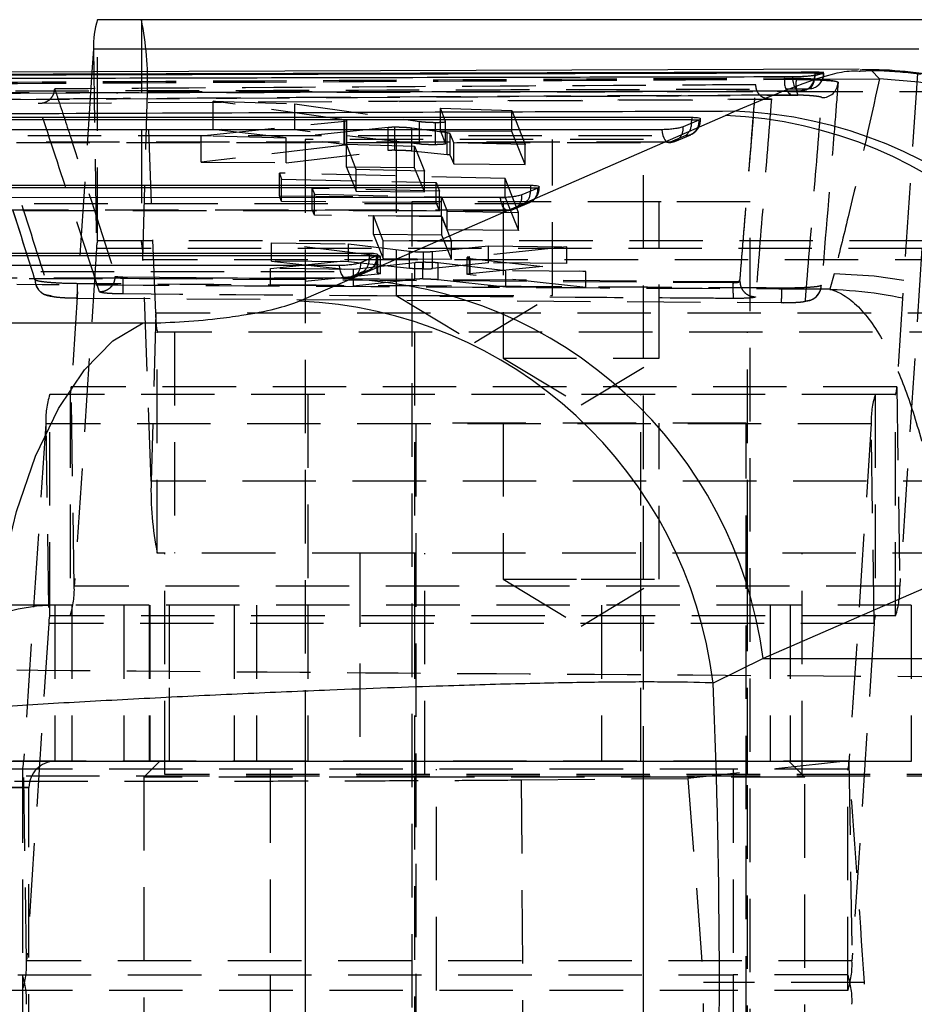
# Model space of a CAD drawing. Extents: x 48 to 414, y 17 to 322.
# Tile 5 of 17: x 181 to 198, y 35 to 54. Entities that reach past the tile are written whole.
import ezdxf

# ---------------------------------------------------------------- set-up
doc = ezdxf.new("R2010")
doc.units = 0
doc.header["$LTSCALE"] = 1.111111
doc.linetypes.add('HIDDEN', pattern=[1.905, 1.27, -0.635])
doc.layers.get('0').update_dxf_attribs({"linetype": 'CONTINUOUS'})

msp = doc.modelspace()

# ---------------------------------------------------------------- linework, layer by layer
at = {"color": 7, "linetype": 'CONTINUOUS'}
for p, q in [((198.363137, 54.380134), (182.496092, 54.380134)), ((182.417328, 53.813892), (182.388458, 53.376129)), ((198.284372, 53.813892), (182.417328, 53.813892)), ((197.136501, 53.430382), (178.747255, 53.362735)), ((196.281821, 53.31461), (196.450022, 53.358046)), ((196.289381, 53.369476), (196.289381, 53.35382)), ((196.450022, 53.358046), (196.453408, 53.361265)), ((197.136756, 53.393077), (197.153048, 53.393966)), ((196.259809, 53.310212), (196.281821, 53.31461)), ((194.568001, 52.540444), (194.746826, 52.620048)), ((177.035375, 52.505016), (193.916027, 52.504802)), ((187.336751, 49.391729), (194.568001, 52.540444)), ((194.05442, 52.4507), (193.749447, 52.322229)), ((193.916027, 52.504802), (193.916027, 52.454475)), ((194.062726, 52.454475), (194.05442, 52.4507)), ((175.041398, 51.198733), (190.817468, 51.199575)), ((190.95586, 51.145496), (190.650887, 51.017041)), ((190.817468, 51.199575), (190.817468, 51.149253)), ((190.964129, 51.149253), (190.95586, 51.145496)), ((173.047421, 49.892333), (187.718909, 49.894534)), ((187.857299, 49.84049), (187.552326, 49.712063)), ((187.718909, 49.894534), (187.718909, 49.84422)), ((187.865515, 49.84422), (187.857299, 49.84049)), ((186.371364, 48.972137), (187.336751, 49.391729)), ((171.667918, 48.55598), (183.372474, 48.553663)), ((202.517886, 45.258867), (195.287721, 42.110035)), ((195.287721, 42.110035), (194.326663, 41.636437)), ((195.287721, 42.110035), (202.76646, 42.110035))]:
    msp.add_line(p, q, dxfattribs=at)
at = {"color": 7, "linetype": 'HIDDEN'}
for p, q in [((182.496092, 50.130134), (182.496092, 54.380134)), ((183.336996, 54.380134), (183.336996, 50.130134)), ((182.417328, 53.813892), (182.475545, 49.982418)), ((182.388458, 53.376129), (181.989583, 47.327849)), ((196.450022, 53.35382), (196.450022, 53.358046)), ((196.450022, 53.35382), (196.457335, 53.35382)), ((197.153048, 53.393966), (197.374062, 53.406015)), ((197.374062, 53.406015), (197.522828, 53.243352)), ((198.253739, 53.349391), (197.856627, 47.327849)), ((195.701082, 53.235861), (195.701082, 53.259971)), ((195.701082, 53.235861), (195.924389, 53.234572)), ((196.281821, 53.310212), (196.259809, 53.310212)), ((196.281821, 53.31461), (196.281821, 53.310212)), ((196.354907, 53.237656), (197.522828, 53.243352)), ((183.367897, 49.769019), (183.455452, 52.995859)), ((199.322496, 52.995859), (183.455452, 52.995859)), ((183.612579, 48.741249), (183.455452, 52.995859)), ((195.150274, 53.121094), (195.150267, 53.130407)), ((181.351873, 52.774984), (188.262638, 52.816559)), ((184.719817, 52.273763), (184.719817, 52.813031)), ((187.233464, 52.459031), (184.719817, 52.813031)), ((184.719817, 52.813031), (186.286277, 52.763969)), ((188.262638, 52.816559), (195.447485, 52.856576)), ((188.29632, 52.81071), (195.46414, 52.850468)), ((195.954825, 52.931188), (195.827274, 52.932466)), ((186.286277, 52.763969), (188.686772, 52.42512)), ((186.286277, 52.261856), (186.286277, 52.763969)), ((189.085894, 52.678032), (190.458535, 52.636707)), ((189.085894, 52.240573), (189.085894, 52.678032)), ((189.184281, 52.423641), (189.085894, 52.678032)), ((190.458535, 52.230138), (190.458535, 52.636707)), ((190.458535, 52.636707), (190.714784, 51.979402)), ((184.489862, 52.149812), (187.249239, 52.432966)), ((187.233464, 51.991919), (187.233464, 52.459031)), ((187.249239, 52.432966), (187.283772, 52.438917)), ((187.249239, 51.967405), (187.249239, 52.432966)), ((187.28998, 51.978264), (187.28998, 52.44362)), ((188.686772, 51.989155), (188.686772, 52.42512)), ((188.992527, 51.978549), (188.992527, 52.407619)), ((189.184281, 51.99785), (189.184281, 52.423641)), ((189.184395, 51.997252), (189.184395, 52.423028)), ((194.062726, 52.454475), (194.083895, 52.454475)), ((194.083895, 52.454475), (194.083895, 52.474041)), ((184.719817, 52.273763), (187.233464, 51.991919)), ((186.286277, 52.261856), (184.719817, 52.273763)), ((188.079764, 52.308122), (186.119704, 52.10411)), ((188.686772, 51.989155), (186.286277, 52.261856)), ((188.079761, 51.864872), (188.079761, 52.308122)), ((188.210216, 51.872235), (188.210216, 52.313121)), ((188.536123, 51.862376), (188.536123, 52.296117)), ((189.216976, 52.204171), (188.536123, 52.296117)), ((190.458535, 52.230138), (189.085894, 52.240573)), ((189.085894, 52.240573), (189.184281, 51.99785)), ((190.714784, 51.598162), (190.458535, 52.230138)), ((176.702485, 52.021628), (193.47442, 52.021565)), ((184.489862, 51.645475), (184.489862, 52.149812)), ((186.119704, 52.10411), (184.489862, 52.149812)), ((186.119704, 51.633088), (186.119704, 52.10411)), ((192.987677, 52.080134), (186.487676, 52.080134)), ((186.487676, 52.080134), (186.487676, 24.580133)), ((188.237676, 52.080134), (188.237676, 49.080134)), ((189.216976, 51.787315), (189.216976, 52.204171)), ((189.274919, 51.774219), (189.274919, 52.189404)), ((189.342039, 52.016026), (189.274919, 52.189404)), ((191.237677, 49.080134), (191.237677, 52.080134)), ((192.987677, 24.580133), (192.987677, 52.080134)), ((193.803811, 52.154876), (193.498838, 52.026406)), ((193.593366, 52.04084), (193.898316, 52.169466)), ((187.249239, 51.967405), (184.489862, 51.645475)), ((186.119704, 51.633088), (188.079761, 51.864872)), ((187.277942, 51.987566), (188.590326, 51.952371)), ((187.277942, 51.543826), (187.277942, 51.987566)), ((187.464172, 51.501168), (187.277942, 51.987566)), ((188.536123, 51.862376), (189.216976, 51.787315)), ((188.590326, 51.533852), (188.590326, 51.952371)), ((188.590326, 51.952371), (188.77664, 51.469672)), ((189.342039, 51.608596), (189.342039, 52.016026)), ((190.714784, 51.979402), (189.342039, 52.016026)), ((190.714784, 51.598162), (190.714784, 51.979402)), ((184.489862, 51.645475), (186.119704, 51.633088)), ((189.274919, 51.774219), (189.342039, 51.608596)), ((188.590326, 51.533852), (187.277942, 51.543826)), ((187.277942, 51.543826), (187.464172, 51.084263)), ((187.464172, 51.084263), (187.464172, 51.501168)), ((188.77664, 51.469672), (187.464172, 51.501168)), ((188.77664, 51.074288), (188.590326, 51.533852)), ((188.77664, 51.074288), (188.77664, 51.469672)), ((189.342039, 51.608596), (190.714784, 51.598162)), ((190.331158, 51.329689), (185.990269, 51.431011)), ((185.990269, 50.99548), (185.990269, 51.431011)), ((185.990269, 51.431011), (186.033325, 51.31724)), ((186.033325, 50.888967), (186.033325, 51.31724)), ((186.033325, 51.31724), (189.001473, 51.24949)), ((190.586626, 50.673744), (190.331158, 51.329689)), ((190.331158, 50.962516), (190.331158, 51.329689)), ((189.065082, 51.084586), (186.622218, 51.137531)), ((186.622218, 50.727624), (186.622218, 51.137531)), ((186.622218, 51.137531), (186.664733, 51.025544)), ((187.464172, 51.084263), (188.77664, 51.074288)), ((189.001473, 50.866428), (189.001473, 51.24949)), ((189.001473, 51.24949), (189.065082, 51.084586)), ((189.065082, 50.709073), (189.065082, 51.084586)), ((190.964129, 51.149253), (190.985336, 51.149253)), ((190.985336, 51.149253), (190.985336, 51.168833)), ((185.990269, 50.99548), (190.331158, 50.962516)), ((186.033325, 50.888967), (185.990269, 50.99548)), ((189.001473, 50.866428), (186.033325, 50.888967)), ((186.664733, 50.622449), (186.664733, 51.025544)), ((186.664733, 51.025544), (189.107597, 50.974411)), ((189.107597, 50.603898), (189.107597, 50.974411)), ((189.107597, 50.974411), (189.213885, 50.699136)), ((190.331158, 50.962516), (190.586626, 50.330539)), ((174.708529, 50.71534), (190.375883, 50.716371)), ((186.622218, 50.727624), (189.065082, 50.709073)), ((186.664733, 50.622449), (186.622218, 50.727624)), ((193.331923, 50.880133), (188.538938, 50.880133)), ((188.538938, 50.880133), (188.538938, 50.021216)), ((189.065082, 50.709073), (189.001473, 50.866428)), ((189.213885, 50.340964), (189.213885, 50.699136)), ((189.213885, 50.699136), (190.586626, 50.673744)), ((190.288939, 50.880133), (190.288939, 47.880134)), ((190.705265, 50.849654), (190.400294, 50.721197)), ((190.494054, 50.740238), (190.79903, 50.868682)), ((193.288938, 47.880134), (193.288938, 50.880133)), ((195.038939, 50.880133), (193.331923, 50.880133)), ((195.038939, 23.380133), (195.038939, 50.880133)), ((189.107597, 50.603898), (186.664733, 50.622449)), ((187.800262, 50.620544), (189.112648, 50.596753)), ((187.800262, 50.251733), (187.800262, 50.620544)), ((187.986466, 50.134755), (187.800262, 50.620544)), ((189.213885, 50.340964), (189.107597, 50.603898)), ((189.112648, 50.241757), (189.112648, 50.596753)), ((189.112648, 50.596753), (189.298946, 50.115886)), ((190.586626, 50.330539), (190.586626, 50.673744)), ((190.586626, 50.330539), (189.213885, 50.340964)), ((198.363137, 50.130134), (182.496092, 50.130134)), ((189.112648, 50.241757), (187.800262, 50.251733)), ((187.800262, 50.251733), (187.986466, 49.792164)), ((187.986466, 49.792164), (187.986466, 50.134755)), ((189.298946, 50.115886), (187.986466, 50.134755)), ((189.298946, 49.782189), (189.112648, 50.241757)), ((182.475545, 49.982418), (182.0478, 43.496376)), ((198.342589, 49.982418), (182.475545, 49.982418)), ((185.84181, 49.73966), (185.84181, 50.092626)), ((187.872795, 49.845601), (185.84181, 50.092626)), ((185.84181, 50.092626), (187.317502, 50.071585)), ((187.317502, 50.071585), (188.488926, 49.931903)), ((187.317502, 49.728444), (187.317502, 50.071585)), ((188.93225, 49.926358), (190.007318, 50.03452)), ((189.298946, 49.782189), (189.298946, 50.115886)), ((191.513945, 50.014458), (189.643264, 49.822012)), ((190.007318, 50.03452), (191.513945, 50.014458)), ((190.007318, 49.707999), (190.007318, 50.03452)), ((191.513945, 49.696547), (191.513945, 50.014458)), ((198.342589, 49.982418), (197.914844, 43.496376)), ((199.234941, 49.769019), (183.367897, 49.769019)), ((183.525025, 45.514409), (183.367897, 49.769019)), ((185.81713, 49.599834), (187.882079, 49.818427)), ((187.865515, 49.84422), (187.886777, 49.84422)), ((187.872795, 49.517622), (187.872795, 49.845601)), ((187.88208, 49.491945), (187.882079, 49.818427)), ((187.88208, 49.818427), (187.921483, 49.824779)), ((187.886777, 49.84422), (187.886777, 49.863821)), ((187.931465, 49.503741), (187.931465, 49.830757)), ((187.986466, 49.792164), (189.298946, 49.782189)), ((188.488926, 49.602117), (188.488926, 49.931903)), ((188.761152, 49.591851), (188.761152, 49.919839)), ((188.93225, 49.598842), (188.93225, 49.926358)), ((189.595333, 49.809992), (189.595333, 49.490104)), ((189.643264, 49.501767), (189.643264, 49.822012)), ((189.655251, 49.476068), (189.655251, 49.795227)), ((189.655251, 49.795227), (191.880223, 49.542128)), ((185.81713, 49.281688), (185.81713, 49.599834)), ((187.413109, 49.584013), (185.81713, 49.599834)), ((185.84181, 49.73966), (187.872795, 49.517622)), ((187.317502, 49.728444), (185.84181, 49.73966)), ((188.488926, 49.602117), (187.317502, 49.728444)), ((187.395463, 49.435293), (187.700443, 49.563696)), ((188.596837, 49.711588), (187.413109, 49.584013)), ((187.413109, 49.269559), (187.413109, 49.584013)), ((188.596837, 49.392823), (188.596837, 49.711588)), ((188.747411, 49.399771), (188.747411, 49.71845)), ((190.007318, 49.707999), (188.93225, 49.598842)), ((189.044157, 49.389484), (189.044157, 49.706826)), ((190.344903, 49.55614), (189.044157, 49.706826)), ((189.643264, 49.501767), (191.513945, 49.696547)), ((191.513945, 49.696547), (190.007318, 49.707999)), ((172.714583, 49.408922), (187.277355, 49.411371)), ((181.294772, 49.380939), (181.292565, 49.38453)), ((182.838263, 49.452338), (182.840367, 49.450561)), ((182.979525, 49.439086), (194.708785, 49.350774)), ((182.979525, 49.439086), (182.979525, 49.413723)), ((182.979525, 49.413701), (194.708785, 49.32804)), ((187.88208, 49.491945), (185.81713, 49.281688)), ((187.606725, 49.544619), (187.301755, 49.416188)), ((187.413109, 49.269559), (188.596837, 49.392823)), ((188.538938, 49.512804), (188.538938, 23.380133)), ((189.044157, 49.389484), (190.344903, 49.247277)), ((189.655251, 49.476068), (189.610447, 49.482905)), ((191.880223, 49.235609), (189.655251, 49.476068)), ((190.344903, 49.247277), (190.344903, 49.55614)), ((191.880223, 49.542128), (190.344903, 49.55614)), ((191.880223, 49.235609), (191.880223, 49.542128)), ((196.651392, 49.498408), (196.572837, 49.200066)), ((185.81713, 49.281688), (187.413109, 49.269559)), ((190.344903, 49.247277), (191.880223, 49.235609)), ((194.708785, 49.350773), (194.708785, 49.328034)), ((194.841284, 49.357788), (194.841279, 49.357835)), ((194.841282, 49.359967), (194.841282, 49.357835)), ((182.092409, 49.033195), (195.636216, 48.94458)), ((188.237676, 49.080134), (189.087537, 49.080134)), ((188.237676, 49.080134), (189.737676, 48.178842)), ((189.087537, 49.080134), (191.237677, 49.080134)), ((189.737676, 48.178842), (191.237677, 49.080134)), ((183.612579, 48.741249), (183.525025, 45.514409)), ((199.479623, 48.741249), (183.612579, 48.741249)), ((199.510524, 48.380134), (183.643481, 48.380134)), ((183.643481, 44.130134), (183.643481, 48.380134)), ((183.974124, 48.380134), (183.974124, 44.130134)), ((188.588939, 48.380134), (188.588939, 44.130134)), ((194.988938, 44.130134), (194.988938, 48.380134)), ((190.288939, 47.880134), (193.288938, 47.880134)), ((190.288939, 47.880134), (191.788939, 46.978843)), ((191.788939, 46.978843), (193.288938, 47.880134)), ((197.856627, 47.327849), (181.989583, 47.327849)), ((182.0478, 43.496376), (181.989583, 47.327849)), ((197.856627, 47.327849), (197.914844, 43.496376)), ((197.445134, 47.180134), (181.578089, 47.180134)), ((181.578089, 42.930134), (181.578089, 47.180134)), ((181.969035, 47.180134), (181.969035, 42.930134)), ((186.537676, 47.180134), (186.537676, 42.930134)), ((192.937677, 42.930134), (192.937677, 47.180134)), ((197.445134, 47.180134), (197.445134, 42.930134)), ((197.83608, 47.180134), (197.445134, 47.180134)), ((197.83608, 42.930134), (197.83608, 47.180134)), ((181.499324, 46.613891), (181.07158, 40.127849)), ((197.366369, 46.613891), (181.499324, 46.613891)), ((181.499324, 46.613891), (181.557542, 42.782418)), ((194.963939, 46.630134), (188.613939, 46.630134)), ((188.613939, 46.630134), (188.613939, 28.630134)), ((190.288939, 46.630134), (190.288939, 43.630133)), ((193.288938, 43.630133), (193.288938, 46.630134)), ((194.963939, 28.630134), (194.963939, 46.630134)), ((197.366369, 46.613891), (196.938624, 40.127849)), ((197.424586, 42.782418), (197.366369, 46.613891)), ((199.392069, 45.514409), (183.525025, 45.514409)), ((188.030645, 44.130134), (183.643481, 44.130134)), ((183.788939, 39.880134), (183.788939, 44.130134)), ((187.538938, 44.130134), (187.538938, 39.880134)), ((205.539301, 44.130134), (188.030645, 44.130134)), ((188.588939, 44.130134), (188.588939, 43.130133)), ((188.788938, 39.880134), (188.788938, 44.130134)), ((194.988938, 43.130133), (194.988938, 44.130134)), ((196.038938, 39.880134), (196.038938, 44.130134)), ((190.288939, 43.630133), (191.788939, 43.630133)), ((190.288939, 43.630133), (191.788939, 42.728843)), ((191.788939, 43.630133), (193.288938, 43.630133)), ((191.788939, 42.728843), (193.288938, 43.630133)), ((197.914844, 43.496376), (182.0478, 43.496376)), ((182.003588, 43.130133), (180.67654, 43.130133)), ((181.676132, 43.130133), (181.676132, 40.130134)), ((182.003588, 43.130133), (182.003588, 40.130134)), ((183.487676, 43.130133), (182.003588, 43.130133)), ((183.003181, 43.130133), (183.003181, 40.130134)), ((195.806095, 43.130133), (183.487676, 43.130133)), ((183.487676, 43.130133), (183.487676, 40.130134)), ((183.499885, 43.130133), (183.499885, 40.130134)), ((183.874733, 43.130133), (183.874733, 40.130134)), ((183.878639, 40.130134), (183.878639, 43.130133)), ((185.124223, 43.130133), (185.124223, 40.130134)), ((185.551148, 43.130133), (185.551148, 40.130134)), ((186.537676, 43.130133), (186.537676, 40.130134)), ((188.588939, 43.130133), (188.588939, 40.130134)), ((192.179404, 43.130133), (192.179404, 40.130134)), ((192.937677, 40.130134), (192.937677, 43.130133)), ((194.988938, 40.130134), (194.988938, 43.130133)), ((195.423056, 43.130133), (195.423056, 40.130134)), ((195.806095, 43.130133), (195.806095, 40.130134)), ((198.136214, 43.130133), (195.806095, 43.130133)), ((198.136214, 43.130133), (198.136214, 40.130134)), ((181.557542, 42.782418), (181.129797, 36.296376)), ((197.424586, 42.782418), (181.557542, 42.782418)), ((197.445134, 42.930134), (181.578089, 42.930134)), ((197.424586, 42.782418), (196.996842, 36.296376)), ((197.83608, 42.930134), (197.445134, 42.930134)), ((182.003588, 40.130134), (180.67654, 40.130134)), ((180.864854, 40.141697), (196.935761, 40.141697)), ((196.938624, 40.127849), (181.07158, 40.127849)), ((181.129797, 36.296376), (181.07158, 40.127849)), ((183.487676, 40.130134), (182.003588, 40.130134)), ((183.687676, 40.130134), (183.387676, 39.830133)), ((195.806095, 40.130134), (183.487676, 40.130134)), ((186.487676, 40.130134), (186.487676, 31.630133)), ((188.588939, 40.130134), (188.588939, 39.880134)), ((192.987677, 31.630133), (192.987677, 40.130134)), ((196.935761, 40.141697), (193.843954, 39.805044)), ((194.988938, 39.880134), (194.988938, 40.130134)), ((196.087676, 39.830133), (195.787677, 40.130134)), ((198.136214, 40.130134), (195.806095, 40.130134)), ((196.938624, 40.127849), (196.996842, 36.296376)), ((194.713012, 39.980134), (178.845969, 39.980134)), ((181.051032, 39.980134), (181.051032, 35.730134)), ((185.812596, 39.980134), (185.812596, 35.730134)), ((189.012596, 35.730134), (189.012596, 39.980134)), ((194.713012, 39.980134), (194.713012, 35.730134)), ((196.918077, 39.980134), (194.713012, 39.980134)), ((196.918077, 35.730134), (196.918077, 39.980134)), ((205.814608, 39.848884), (162.903667, 39.848884)), ((188.355997, 39.830133), (183.387676, 39.830133)), ((183.387676, 39.830133), (183.387676, 31.930134)), ((205.813244, 39.880134), (183.788939, 39.880134)), ((196.087676, 39.830133), (188.355997, 39.830133)), ((188.588939, 39.848884), (188.588939, 31.911383)), ((190.641021, 39.775364), (193.843954, 39.805044)), ((190.641021, 39.775364), (190.684919, 31.984496)), ((193.843954, 39.805044), (194.144013, 35.880134)), ((194.988938, 31.911383), (194.988938, 39.848884)), ((196.087676, 31.930134), (196.087676, 39.830133)), ((178.182969, 39.630134), (181.177108, 39.630134)), ((181.177108, 39.630134), (180.177516, 39.630134)), ((181.177108, 32.130134), (181.177108, 39.630134)), ((196.996842, 36.296376), (181.129797, 36.296376)), ((178.845969, 36.030134), (194.713012, 36.030134)), ((181.051032, 36.030134), (181.051032, 31.780134)), ((185.812596, 36.030134), (185.812596, 31.780134)), ((189.012596, 31.780134), (189.012596, 36.030134)), ((194.713012, 36.030134), (194.713012, 31.780134)), ((196.918077, 36.030134), (194.713012, 36.030134)), ((196.918077, 31.780134), (196.918077, 36.030134)), ((197.238723, 35.880134), (194.144013, 35.880134)), ((194.144013, 31.952443), (194.144013, 35.880134)), ((194.713012, 35.730134), (178.845969, 35.730134)), ((196.918077, 35.730134), (194.713012, 35.730134))]:
    msp.add_line(p, q, dxfattribs=at)
at = {"color": 8, "linetype": 'CONTINUOUS'}
for p, q in [((196.288358, 53.315362), (196.289381, 53.35382)), ((196.289381, 53.35382), (196.450022, 53.35382)), ((193.916027, 52.454475), (194.062726, 52.454475)), ((190.817468, 51.149253), (190.964129, 51.149253)), ((187.718909, 49.84422), (187.865515, 49.84422))]:
    msp.add_line(p, q, dxfattribs=at)
at = {"color": 7, "linetype": 'HIDDEN', "flags": 128}
for points in [[(195.850357, 53.287316), (195.855046, 53.228734), (195.864748, 53.173259), (195.879094, 53.123009), (195.897536, 53.079899), (195.919371, 53.045575), (195.943765, 53.021345), (195.969789, 53.008134), (195.99645, 53.006446)], [(196.160983, 53.04979), (196.1865, 53.058412), (196.210812, 53.077601), (196.23305, 53.106668), (196.25242, 53.144574), (196.268228, 53.189963), (196.279909, 53.241214), (196.287045, 53.296492), (196.288358, 53.315362)], [(196.067815, 53.016776), (196.053246, 53.013148), (195.99645, 53.006446)], [(196.160983, 53.04979), (196.218226, 53.056428), (196.22544, 53.058103)], [(193.340399, 52.266769), (193.348055, 52.210204), (193.360468, 52.157998), (193.377171, 52.112118), (193.397535, 52.074289), (193.420794, 52.045938), (193.446072, 52.028129), (193.472417, 52.021537), (193.498838, 52.026406)], [(193.498838, 52.026406), (192.95459, 52.026408), (190.777593, 52.026419), (182.069609, 52.026466), (176.726921, 52.026499)], [(176.923175, 52.155066), (177.467425, 52.155061), (179.64442, 52.155033), (188.352405, 52.154934), (193.803811, 52.154876)], [(190.400294, 50.721197), (190.373873, 50.716329), (190.347527, 50.722923), (190.322248, 50.740732), (190.298988, 50.769085), (190.278622, 50.806915), (190.261916, 50.852796), (190.249501, 50.905003), (190.241843, 50.961569)], [(190.400294, 50.721197), (189.856045, 50.721162), (187.67905, 50.721021), (178.971069, 50.720467), (174.732964, 50.720203)], [(174.929217, 50.848778), (175.473466, 50.848808), (177.650461, 50.848927), (186.358442, 50.849409), (190.705265, 50.849654)], [(187.301755, 49.416188), (187.275334, 49.411322), (187.248988, 49.417919), (187.223708, 49.435729), (187.200446, 49.464084), (187.180077, 49.501916), (187.163368, 49.547799), (187.15095, 49.600007), (187.143288, 49.656574)], [(187.301755, 49.416188), (186.757506, 49.416097), (184.580513, 49.415735), (175.872539, 49.414294), (172.739016, 49.413779)], [(172.935268, 49.542371), (173.479516, 49.542454), (175.656511, 49.542785), (184.364485, 49.544119), (187.606725, 49.544619)], [(181.308121, 49.286666), (181.308122, 49.286665), (181.308126, 49.286653), (181.308126, 49.286652), (181.308127, 49.286649), (181.368659, 49.180985), (181.421751, 49.132533), (181.475935, 49.100655), (181.524626, 49.081789), (181.58198, 49.067366), (181.745445, 49.046334), (181.929577, 49.035633), (182.093072, 49.032536)], [(195.637452, 48.943847), (195.687691, 48.943601), (195.881197, 48.947234), (196.041554, 48.957265), (196.185543, 48.983556), (196.243197, 49.008163), (196.308174, 49.054541), (196.368283, 49.130747), (196.397974, 49.205011), (196.404329, 49.2368), (196.405298, 49.244064), (196.405509, 49.245847), (196.40561, 49.246736), (196.40566, 49.24718), (196.405685, 49.247403), (196.405697, 49.247514), (196.405698, 49.247528), (196.405699, 49.247535), (196.4057, 49.247541), (196.405703, 49.247573)]]:
    msp.add_lwpolyline(points, dxfattribs=at)
at = {"color": 7, "linetype": 'CONTINUOUS', "flags": 128}
for points in [[(193.916027, 52.454475), (185.444515, 52.454561), (177.035375, 52.454658)], [(193.340399, 52.266769), (192.796149, 52.266771), (190.619152, 52.266773), (181.91116, 52.266793), (176.568469, 52.26681)], [(190.817468, 51.149253), (182.898233, 51.148803), (175.041398, 51.148368)], [(190.241843, 50.961569), (189.697594, 50.961531), (187.520596, 50.961381), (178.812605, 50.960788), (174.574496, 50.960504)], [(187.718909, 49.84422), (180.351946, 49.84308), (173.047421, 49.841959)], [(187.143288, 49.656574), (186.599039, 49.65648), (184.422042, 49.656102), (175.714053, 49.6546), (172.580524, 49.654063)], [(180.372417, 41.164191), (180.466432, 42.483417), (180.656716, 43.75073), (180.938122, 44.931847), (181.303039, 45.994818), (181.741594, 46.91089), (182.241926, 47.655284), (182.790498, 48.20786), (183.372473, 48.553674)]]:
    msp.add_lwpolyline(points, dxfattribs=at)
at = {"color": 8, "linetype": 'CONTINUOUS', "flags": 128}
for points in [[(193.913038, 52.391142), (193.913966, 52.401792), (193.916027, 52.454475)], [(190.817468, 51.149253), (190.81541, 51.09657), (190.814485, 51.085949)], [(187.718909, 49.84422), (187.716855, 49.791535), (187.715936, 49.78096)]]:
    msp.add_lwpolyline(points, dxfattribs=at)
at = {"color": 7, "linetype": 'CONTINUOUS'}
for centre, radius, start, end in [((184.052467, 53.875042), 1.636283, 162.0201349, 182.1417182), ((194.456881, 44.244988), 8.380078, 7.4976852, 88.0172105), ((194.209448, 44.168429), 8.37969, 7.4770288, 87.5476589), ((186.979723, 41.020158), 8.379181, 7.4736182, 87.5579494), ((186.034749, 40.625624), 8.353298, 6.9502624, 87.6905092)]:
    msp.add_arc(centre, radius, start, end, dxfattribs=at)
at = {"color": 7, "linetype": 'HIDDEN'}
for centre, radius, start, end in [((177.464585, 53.180412), 5.993709, 358.2355169, 11.54652), ((196.15113, 53.347675), 0.298955, 284.3927144, 1.1777162), ((196.152835, 53.353819), 0.3045, 283.7945503, 0), ((196.00244, 53.183264), 0.305913, 170.0996814, 235.0681962), ((196.623559, 53.151494), 0.704089, 173.2237141, 198.2338323), ((195.98628, 53.300997), 0.295684, 286.0066913, 1.7859277), ((196.426362, 53.187309), 0.303939, 267.9365405, 357.7511444), ((197.246826, 45.128994), 8.11905, 5.1688838, 88.0518968), ((195.986479, 53.310212), 0.3045, 270.1179298, 285.4924573), ((193.793587, 52.417602), 0.262925, 272.2284197, 7.2317506), ((193.779394, 52.454475), 0.3045, 292.8435522, 0), ((193.488617, 52.289129), 0.262921, 272.2278673, 7.232513), ((193.609079, 52.388283), 0.303972, 309.8382476, 0.5387926), ((193.474421, 52.326004), 0.3045, 269.9997775, 292.8433801), ((190.695024, 51.112384), 0.262929, 272.2321924, 7.2347918), ((190.542007, 51.068504), 0.273036, 306.7221141, 3.6632223), ((190.680836, 51.149253), 0.3045, 292.8413318, 0), ((190.390052, 50.983927), 0.262929, 272.2323611, 7.235399), ((190.375863, 51.020796), 0.3045, 270.0037532, 292.8410418), ((182.902112, 49.998369), 0.426865, 162.0203466, 182.1415048), ((181.805067, 49.817163), 1.563572, 358.2355153, 11.5465391), ((187.596456, 49.807358), 0.262939, 272.238363, 7.238967), ((187.443471, 49.76346), 0.273026, 306.7227295, 3.6749411), ((187.582277, 49.84422), 0.3045, 292.8373939, 0), ((187.291482, 49.678928), 0.26294, 272.2390415, 7.2395777), ((187.277304, 49.715789), 0.3045, 270.0096134, 292.8368485), ((196.565549, 41.378941), 8.119921, 5.1657423, 89.3942652), ((197.271016, 49.243179), 2.563636, 178.1031875, 184.8941647), ((185.175409, 48.693104), 1.563571, 178.2355092, 191.5465406), ((181.56304, 47.311895), 0.426841, 342.0197434, 2.1420194), ((197.430095, 47.311892), 0.42683, 342.0196885, 2.1425173), ((183.134479, 46.67504), 1.636297, 162.0202224, 182.1416565), ((199.001489, 46.675044), 1.636263, 162.0200087, 182.1418702), ((189.515874, 45.329854), 5.993691, 178.2354976, 191.5465405), ((180.412669, 43.435225), 1.636275, 342.0200733, 2.1417567), ((196.279727, 43.435223), 1.636261, 342.019999, 2.1418541), ((181.679553, 39.633549), 3.496586, 90.056062, 180.0559717), ((181.984112, 42.798369), 0.426869, 162.0204299, 182.1414708), ((197.851135, 42.798371), 0.426847, 162.0197435, 182.1418028), ((180.645025, 40.111897), 0.426853, 342.0199648, 2.1417094), ((181.676621, 39.630621), 0.499513, 90.0560998, 180.0559607), ((196.51203, 40.1119), 0.426892, 342.021171, 2.1410348), ((179.494663, 36.235226), 1.636277, 342.0200765, 2.1417353), ((195.361643, 36.235234), 1.636341, 342.0204971, 2.1413609), ((179.494663, 35.525042), 1.636277, 357.8582647, 17.9799235), ((195.361643, 35.525033), 1.636341, 357.8586391, 17.9795029)]:
    msp.add_arc(centre, radius, start, end, dxfattribs=at)
for centre, major_axis, ratio, start_param, end_param in [((188.3179, 51.850983), (0.279997, -0.002835), 0.078021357, 1.966348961, 2.588530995), ((188.999857, 51.776306), (0.2752, -0.002787), 0.078021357, 0.032500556, 0.662488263), ((188.703341, 49.613928), (0.281482, -0.00285), 0.078021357, 4.920031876, 5.662856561), ((188.827224, 49.377935), (0.28112, -0.002847), 0.078021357, 1.859453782, 2.53217751), ((194.360302, 35.899927), (-4.988261, 71.252718), 0.04018116, 4.70929819, 4.769142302), ((194.361686, 35.899927), (0, 71.253), 0.040377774, 4.652266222, 4.712111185)]:
    msp.add_ellipse(centre, major_axis=major_axis, ratio=ratio, start_param=start_param, end_param=end_param, dxfattribs=at)
at = {"color": 7, "linetype": 'CONTINUOUS'}
msp.add_ellipse((157.001848, 35.899927), major_axis=(0, 71.253), ratio=0.525540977, start_param=4.633324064, end_param=4.792985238, dxfattribs=at)
for points, knots in [([(196.289381, 53.369476), (193.396249, 53.362316), (187.609982, 53.347997), (181.823706, 53.331169), (178.930567, 53.322755)], [0, 0, 0, 0, 0.499999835, 1, 1, 1, 1]), ([(196.289381, 53.35382), (193.396185, 53.346955), (190.480826, 53.340037), (184.694811, 53.325125), (181.801607, 53.317048), (178.930567, 53.309033)], [0, 0, 0, 0, 0.499999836, 0.503830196, 1, 1, 1, 1]), ([(196.455221, 53.362988), (196.447787, 53.364332), (196.432926, 53.36702), (196.372354, 53.369229), (196.316332, 53.369396), (196.289381, 53.369476)], [0, 0, 0, 0, 0.341855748, 0.683380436, 1, 1, 1, 1]), ([(205.344798, 46.100352), (205.340094, 46.190682), (205.315322, 46.666412), (205.100473, 47.547349), (204.688293, 48.69095), (204.091759, 49.756513), (203.381382, 50.683745), (202.581276, 51.469226), (201.718745, 52.113657), (200.818256, 52.620193), (199.904674, 52.993877), (199.001337, 53.24548), (198.141139, 53.379972), (197.519718, 53.426578), (197.210091, 53.414821), (197.152508, 53.412635)], [0, 0, 0, 0, 0.022326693, 0.117586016, 0.222005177, 0.321912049, 0.417586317, 0.509517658, 0.597961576, 0.683003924, 0.764583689, 0.842452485, 0.916052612, 0.984387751, 1, 1, 1, 1]), ([(178.489894, 53.249456), (178.670764, 53.249896), (179.57742, 53.252103), (183.387219, 53.261178), (188.99317, 53.273689), (193.87333, 53.283387), (195.850357, 53.287316)], [0, 0, 0, 0, 0.031255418, 0.156675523, 0.65835634, 1, 1, 1, 1]), ([(195.850357, 53.287316), (195.880595, 53.287601), (195.942836, 53.288188), (196.045991, 53.292098), (196.142783, 53.297846), (196.217051, 53.304255), (196.247064, 53.308436), (196.259809, 53.310212)], [0, 0, 0, 0, 0.201752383, 0.4152906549, 0.6288209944, 0.842374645, 1, 1, 1, 1]), ([(194.746826, 52.620048), (192.186233, 52.611429), (186.089226, 52.590907), (179.985525, 52.567559), (176.445228, 52.554017)], [0, 0, 0, 0, 0.419975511, 1, 1, 1, 1]), ([(193.916027, 52.504802), (193.944661, 52.504191), (194.001925, 52.502968), (194.061415, 52.493857), (194.075207, 52.484283), (194.082128, 52.47948)], [0, 0, 0, 0, 0.332578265, 0.665108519, 1, 1, 1, 1]), ([(194.080165, 52.474041), (194.08043, 52.470268), (194.080867, 52.464059), (194.067838, 52.457176), (194.062726, 52.454475)], [0, 0, 0, 0, 0.607623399, 1, 1, 1, 1]), ([(193.749447, 52.322229), (193.735988, 52.317367), (193.705608, 52.30639), (193.629719, 52.290495), (193.533078, 52.277021), (193.431077, 52.268345), (193.369772, 52.26728), (193.340399, 52.266769)], [0, 0, 0, 0, 0.16867827, 0.380774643, 0.592846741, 0.804926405, 1, 1, 1, 1]), ([(190.817468, 51.199575), (190.846102, 51.198966), (190.903365, 51.197749), (190.962856, 51.188641), (190.976649, 51.179073), (190.983569, 51.174272)], [0, 0, 0, 0, 0.332577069, 0.665109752, 1, 1, 1, 1]), ([(190.981606, 51.168833), (190.981871, 51.165062), (190.982308, 51.158849), (190.969258, 51.15196), (190.964129, 51.149253)], [0, 0, 0, 0, 0.607054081, 1, 1, 1, 1]), ([(190.650887, 51.017041), (190.63741, 51.012173), (190.607013, 51.001194), (190.531056, 50.985288), (190.434418, 50.971821), (190.332447, 50.963146), (190.27118, 50.96208), (190.241843, 50.961569)], [0, 0, 0, 0, 0.168913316, 0.380986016, 0.593068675, 0.805148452, 1, 1, 1, 1]), ([(187.718909, 49.894534), (187.747543, 49.893929), (187.804807, 49.892718), (187.864297, 49.883619), (187.87809, 49.874056), (187.88501, 49.869258)], [0, 0, 0, 0, 0.3325788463, 0.6651107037, 1, 1, 1, 1]), ([(187.883047, 49.863821), (187.883312, 49.860052), (187.883748, 49.853834), (187.870666, 49.846936), (187.865515, 49.84422)], [0, 0, 0, 0, 0.606206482, 1, 1, 1, 1]), ([(187.552326, 49.712063), (187.53882, 49.707186), (187.508387, 49.696199), (187.432363, 49.680288), (187.335699, 49.666824), (187.233783, 49.658156), (187.172572, 49.657086), (187.143288, 49.656574)], [0, 0, 0, 0, 0.169237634, 0.381321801, 0.593395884, 0.805473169, 1, 1, 1, 1]), ([(183.372473, 48.553674), (183.373751, 48.553674), (183.59117, 48.553659), (184.06527, 48.568545), (184.725122, 48.626205), (185.359517, 48.711702), (185.958188, 48.825082), (186.231264, 48.922274), (186.371364, 48.972137)], [0, 0, 0, 0, 0.001202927, 0.204636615, 0.408047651, 0.546678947, 0.767425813, 1, 1, 1, 1]), ([(194.326663, 41.636437), (194.310188, 41.637066), (194.029033, 41.647803), (193.371365, 41.659326), (192.168933, 41.653625), (190.745663, 41.626484), (189.018111, 41.577375), (187.167086, 41.509787), (185.287888, 41.429307), (183.59516, 41.348016), (181.927948, 41.259569), (180.890928, 41.195984), (180.372417, 41.164191)], [0, 0, 0, 0, 0.006912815, 0.117964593, 0.229014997, 0.33892119, 0.448826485, 0.58759486, 0.690334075, 0.793072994, 0.896536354, 1, 1, 1, 1])]:
    msp.add_open_spline(points, degree=3, knots=knots, dxfattribs=at)
at = {"color": 8, "linetype": 'CONTINUOUS'}
msp.add_open_spline([(194.746826, 52.620048), (195.157949, 52.795601), (195.98648, 53.149391), (196.815164, 53.407495), (197.040871, 53.397376), (197.136756, 53.393077)], degree=3, knots=[0, 0, 0, 0, 0.3616417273, 0.7288108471, 1, 1, 1, 1], dxfattribs=at)
at = {"color": 7, "linetype": 'HIDDEN'}
for points, knots in [([(196.281821, 53.310212), (196.303934, 53.316214), (196.362503, 53.332109), (196.416446, 53.345491), (196.450022, 53.35382)], [0, 0, 0, 0, 0.377567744, 1, 1, 1, 1]), ([(197.374062, 53.406015), (197.420759, 53.405309), (197.740215, 53.400479), (198.058199, 53.366291), (198.3297, 53.337101)], [0, 0, 0, 0, 0.1461779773, 1, 1, 1, 1]), ([(180.48106, 53.178445), (183.01774, 53.192886), (188.091101, 53.221768), (193.164422, 53.247237), (195.701082, 53.259971)], [0, 0, 0, 0, 0.49999993, 1, 1, 1, 1]), ([(180.48106, 53.15264), (183.01774, 53.167377), (188.091101, 53.196853), (193.164422, 53.222858), (195.701082, 53.235861)], [0, 0, 0, 0, 0.499999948, 1, 1, 1, 1]), ([(195.701082, 53.259971), (195.775664, 53.259683), (195.924825, 53.259109), (196.158419, 53.250888), (196.293164, 53.241814), (196.354907, 53.237656)], [0, 0, 0, 0, 0.351406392, 0.702799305, 1, 1, 1, 1]), ([(195.924389, 53.234572), (196.004574, 53.233127), (196.164875, 53.23024), (196.390772, 53.221631), (196.560897, 53.211996), (196.629586, 53.205329), (196.658269, 53.202545)], [0, 0, 0, 0, 0.2689974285, 0.5377645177, 0.806980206, 1, 1, 1, 1]), ([(196.354907, 53.237656), (196.36572, 53.236811), (196.44592, 53.230543), (196.562386, 53.21884), (196.630254, 53.207306), (196.658269, 53.202545)], [0, 0, 0, 0, 0.083838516, 0.621816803, 1, 1, 1, 1]), ([(196.730066, 53.175382), (196.728803, 53.159564), (196.722488, 53.080472), (196.695919, 52.748491), (196.591595, 51.45284), (196.489025, 50.24073), (196.407483, 49.277109)], [0, 0, 0, 0, 0.012041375, 0.060207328, 0.252870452, 1, 1, 1, 1]), ([(197.522828, 53.243352), (197.329429, 52.357259), (197.055083, 51.100288), (196.743366, 49.86337), (196.651392, 49.498408)], [0, 0, 0, 0, 0.704942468, 1, 1, 1, 1]), ([(196.658269, 53.202545), (196.687245, 53.195659), (196.726691, 53.186285), (196.729358, 53.177669), (196.730066, 53.175382)], [0, 0, 0, 0, 0.734561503, 1, 1, 1, 1]), ([(178.626862, 52.965552), (179.423403, 52.967634), (185.21016, 52.982759), (190.996902, 52.99481), (195.987105, 53.005202)], [0, 0, 0, 0, 0.137648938, 1, 1, 1, 1]), ([(195.99645, 53.006446), (195.814997, 53.00607), (194.907723, 53.004191), (191.097213, 52.996152), (186.378912, 52.98549), (181.499122, 52.973599), (179.522596, 52.968553), (178.635269, 52.966287)], [0, 0, 0, 0, 0.031355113, 0.156776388, 0.658460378, 0.846671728, 1, 1, 1, 1]), ([(178.801401, 53.0049), (178.982857, 53.00542), (179.89013, 53.008022), (183.70071, 53.018756), (188.41732, 53.031151), (193.296562, 53.04309), (195.272529, 53.047712), (196.160983, 53.04979)], [0, 0, 0, 0, 0.031358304, 0.156790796, 0.658520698, 0.846460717, 1, 1, 1, 1]), ([(181.292555, 49.384559), (181.092904, 50.01868), (180.693601, 51.286925), (180.290889, 52.521158), (180.089532, 53.138275)], [0, 0, 0, 0, 0.49999917, 1, 1, 1, 1]), ([(181.292555, 49.383123), (181.092903, 50.015547), (180.693598, 51.280396), (180.290888, 52.512946), (180.089532, 53.129222)], [0, 0, 0, 0, 0.4999992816, 1, 1, 1, 1]), ([(181.351873, 52.774984), (181.352929, 52.774897), (181.360046, 52.774306), (181.402893, 52.772335), (181.4759, 52.783415), (181.561337, 52.828644), (181.623261, 52.893125), (181.662582, 52.968814), (181.669207, 53.024453), (181.672302, 53.050445)], [0, 0, 0, 0, 0.00708982, 0.047796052, 0.287838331, 0.495429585, 0.676735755, 0.84898481, 1, 1, 1, 1]), ([(195.150267, 53.130407), (195.144947, 53.130377), (194.41375, 53.126281), (190.780328, 53.10623), (186.292643, 53.079656), (182.531039, 53.055875), (181.672302, 53.050445)], [0, 0, 0, 0, 0.001183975, 0.162718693, 0.808857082, 1, 1, 1, 1]), ([(181.672302, 53.050445), (181.673799, 53.045902), (181.69791, 52.972704), (181.812429, 52.62473), (182.20106, 51.440857), (182.564491, 50.306698), (182.838263, 49.452338)], [0, 0, 0, 0, 0.003829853, 0.061700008, 0.293180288, 1, 1, 1, 1]), ([(194.841282, 49.359967), (194.894005, 49.988026), (194.998819, 51.236625), (195.099988, 52.501686), (195.150267, 53.130407)], [0, 0, 0, 0, 0.50301145, 1, 1, 1, 1]), ([(194.841282, 49.357835), (194.893379, 49.98027), (194.997674, 51.226338), (195.101462, 52.486531), (195.150269, 53.121029), (195.150274, 53.121094)], [0, 0, 0, 0, 0.499493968, 0.999949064, 1, 1, 1, 1]), ([(195.447485, 52.856576), (195.44683, 52.856517), (195.405468, 52.852788), (195.326908, 52.861253), (195.233732, 52.914489), (195.178612, 52.990692), (195.154185, 53.057973), (195.151471, 53.101764), (195.150274, 53.121094)], [0, 0, 0, 0, 0.005314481, 0.33557418, 0.640498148, 0.809009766, 0.915695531, 1, 1, 1, 1]), ([(196.160983, 53.04979), (196.128154, 53.041512), (196.075409, 53.028212), (196.018092, 53.012412), (195.99645, 53.006446)], [0, 0, 0, 0, 0.622436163, 1, 1, 1, 1]), ([(180.382916, 52.825997), (180.585126, 52.209701), (180.989539, 50.977126), (181.392226, 49.712265), (181.593567, 49.079843)], [0, 0, 0, 0, 0.500007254, 1, 1, 1, 1]), ([(180.542186, 52.84836), (184.6594, 52.871598), (189.796935, 52.900594), (194.934498, 52.926119), (195.954825, 52.931188)], [0, 0, 0, 0, 0.801398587, 1, 1, 1, 1]), ([(195.827274, 52.932466), (193.290518, 52.919489), (188.217009, 52.893537), (183.143432, 52.864118), (180.606645, 52.849408)], [0, 0, 0, 0, 0.500000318, 1, 1, 1, 1]), ([(195.447485, 52.856576), (195.39675, 52.211225), (195.296398, 50.934744), (195.193679, 49.676413), (195.142891, 49.054257)], [0, 0, 0, 0, 0.505570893, 1, 1, 1, 1]), ([(196.415418, 52.883567), (196.41052, 52.887598), (196.401064, 52.895379), (196.326658, 52.90761), (196.221993, 52.918233), (196.092168, 52.926853), (196.000607, 52.929743), (195.954825, 52.931188)], [0, 0, 0, 0, 0.212403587, 0.41003273, 0.607020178, 0.803503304, 1, 1, 1, 1]), ([(196.100371, 48.977167), (196.153522, 49.622249), (196.259822, 50.912409), (196.363553, 52.226516), (196.415418, 52.883567)], [0, 0, 0, 0, 0.500001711, 1, 1, 1, 1]), ([(182.530368, 49.152942), (182.335522, 49.759394), (181.943536, 50.979438), (181.549862, 52.174138), (181.351873, 52.774984)], [0, 0, 0, 0, 0.4970737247, 1, 1, 1, 1]), ([(187.286343, 52.44362), (187.287288, 52.444523), (187.290806, 52.447885), (187.269742, 52.453393), (187.243046, 52.457542), (187.233464, 52.459031)], [0, 0, 0, 0, 0.190486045, 0.709448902, 1, 1, 1, 1]), ([(188.686772, 52.42512), (188.708075, 52.422569), (188.750687, 52.417467), (188.838925, 52.411674), (188.922855, 52.40838), (188.972798, 52.407834), (188.992527, 52.407619)], [0, 0, 0, 0, 0.274354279, 0.548768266, 0.821756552, 1, 1, 1, 1]), ([(188.992527, 52.407619), (189.021108, 52.407723), (189.078268, 52.407933), (189.141862, 52.41164), (189.17986, 52.417028), (189.182893, 52.421566), (189.184281, 52.423641)], [0, 0, 0, 0, 0.2598660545, 0.5197113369, 0.7803193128, 1, 1, 1, 1]), ([(188.210216, 52.313121), (188.182062, 52.312799), (188.129942, 52.312204), (188.095567, 52.309407), (188.079761, 52.308122)], [0, 0, 0, 0, 0.540171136, 1, 1, 1, 1]), ([(188.536123, 52.296117), (188.514066, 52.298657), (188.469947, 52.303736), (188.380031, 52.309398), (188.289608, 52.312748), (188.234905, 52.313005), (188.210216, 52.313121)], [0, 0, 0, 0, 0.2622201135, 0.5244869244, 0.7853883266, 1, 1, 1, 1]), ([(189.274919, 52.189404), (189.271186, 52.192047), (189.264237, 52.196967), (189.23193, 52.201892), (189.216976, 52.204171)], [0, 0, 0, 0, 0.537135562, 1, 1, 1, 1]), ([(187.233464, 51.991919), (187.24994, 51.989666), (187.282889, 51.98516), (187.294693, 51.977628), (187.280225, 51.971569), (187.25731, 51.96849), (187.249239, 51.967405)], [0, 0, 0, 0, 0.282129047, 0.564227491, 0.846502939, 1, 1, 1, 1]), ([(188.210216, 51.872235), (188.240203, 51.872651), (188.300177, 51.873484), (188.394917, 51.871573), (188.47774, 51.867801), (188.517649, 51.864093), (188.536123, 51.862376)], [0, 0, 0, 0, 0.2587251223, 0.5174362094, 0.7766040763, 1, 1, 1, 1]), ([(188.992527, 51.978549), (188.962185, 51.978334), (188.901502, 51.977903), (188.808911, 51.980377), (188.735044, 51.984334), (188.70077, 51.987757), (188.686772, 51.989155)], [0, 0, 0, 0, 0.270674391, 0.541327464, 0.812663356, 1, 1, 1, 1]), ([(189.184281, 51.99785), (189.182109, 51.995417), (189.177767, 51.990553), (189.13194, 51.984432), (189.067892, 51.980216), (189.015707, 51.979062), (188.992527, 51.978549)], [0, 0, 0, 0, 0.263731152, 0.527493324, 0.79011198, 1, 1, 1, 1]), ([(187.928979, 49.830757), (187.929748, 49.831249), (187.934394, 49.834225), (187.915397, 49.839566), (187.885681, 49.843775), (187.872795, 49.845601)], [0, 0, 0, 0, 0.100843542, 0.610051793, 1, 1, 1, 1]), ([(188.488931, 49.931903), (188.511674, 49.929713), (188.557166, 49.925331), (188.6487, 49.921167), (188.718917, 49.91986), (188.755576, 49.919842), (188.761152, 49.919839)], [0, 0, 0, 0, 0.315056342, 0.630191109, 0.943747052, 1, 1, 1, 1]), ([(188.761152, 49.919839), (188.791377, 49.920157), (188.851826, 49.920792), (188.905538, 49.923861), (188.928305, 49.925989), (188.93225, 49.926358)], [0, 0, 0, 0, 0.452571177, 0.905125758, 1, 1, 1, 1]), ([(189.596161, 49.808301), (189.601321, 49.805698), (189.610376, 49.80113), (189.641753, 49.797003), (189.655251, 49.795227)], [0, 0, 0, 0, 0.569825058, 1, 1, 1, 1]), ([(189.643265, 49.822012), (189.627539, 49.820008), (189.599684, 49.816458), (189.598576, 49.811954), (189.598094, 49.809992)], [0, 0, 0, 0, 0.564590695, 1, 1, 1, 1]), ([(188.761152, 49.591851), (188.729565, 49.591922), (188.666395, 49.592066), (188.574578, 49.595406), (188.517816, 49.599229), (188.49306, 49.601705), (188.488931, 49.602117)], [0, 0, 0, 0, 0.312166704, 0.624300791, 0.937352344, 1, 1, 1, 1]), ([(188.747411, 49.71845), (188.717683, 49.717892), (188.658248, 49.716776), (188.617302, 49.713317), (188.596837, 49.711588)], [0, 0, 0, 0, 0.50019433, 1, 1, 1, 1]), ([(189.044157, 49.706826), (189.022056, 49.708971), (188.977847, 49.713263), (188.887918, 49.717325), (188.80821, 49.718829), (188.762577, 49.718544), (188.747411, 49.71845)], [0, 0, 0, 0, 0.286445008, 0.572959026, 0.858077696, 1, 1, 1, 1]), ([(181.29256, 49.38311), (181.296988, 49.343583), (181.305843, 49.26453), (181.375247, 49.164634), (181.474726, 49.094384), (181.55395, 49.084699), (181.593562, 49.079857)], [0, 0, 0, 0, 0.2499984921, 0.4999992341, 0.7499996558, 1, 1, 1, 1]), ([(182.104685, 49.3086), (182.015898, 49.310029), (181.83834, 49.312885), (181.598302, 49.326661), (181.413861, 49.34572), (181.318413, 49.364988), (181.300769, 49.376893), (181.294772, 49.380939)], [0, 0, 0, 0, 0.221368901, 0.442698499, 0.66411129, 0.885844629, 1, 1, 1, 1]), ([(182.530368, 49.152942), (182.570531, 49.157186), (182.650858, 49.165675), (182.752669, 49.235666), (182.82329, 49.335194), (182.833326, 49.413714), (182.838263, 49.452338)], [0, 0, 0, 0, 0.252011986, 0.504024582, 0.756036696, 1, 1, 1, 1]), ([(182.840367, 49.450561), (182.840949, 49.44972), (182.844538, 49.44454), (182.85842, 49.43517), (182.890358, 49.424405), (182.932333, 49.416463), (182.963824, 49.414649), (182.979525, 49.413744)], [0, 0, 0, 0, 0.046677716, 0.287507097, 0.526698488, 0.764003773, 1, 1, 1, 1]), ([(182.840367, 49.450561), (182.842399, 49.449796), (182.848012, 49.447686), (182.869216, 49.44443), (182.905258, 49.441399), (182.944259, 49.439626), (182.969665, 49.439237), (182.979525, 49.439087)], [0, 0, 0, 0, 0.134843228, 0.372371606, 0.610184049, 0.848705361, 1, 1, 1, 1]), ([(182.979525, 49.413701), (182.979243, 49.37601), (182.978679, 49.300628), (182.978969, 49.20368), (182.980044, 49.132371), (182.981339, 49.117725), (182.981986, 49.110402)], [0, 0, 0, 0, 0.249999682, 0.49999175, 0.749993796, 1, 1, 1, 1]), ([(187.872795, 49.517622), (187.889594, 49.515388), (187.923192, 49.51092), (187.936199, 49.50341), (187.921935, 49.496819), (187.894066, 49.493411), (187.88208, 49.491945)], [0, 0, 0, 0, 0.2661886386, 0.532357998, 0.7988702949, 1, 1, 1, 1]), ([(188.747411, 49.399771), (188.778263, 49.39992), (188.839964, 49.400219), (188.933028, 49.397525), (189.001749, 49.393628), (189.033321, 49.390543), (189.044157, 49.389484)], [0, 0, 0, 0, 0.2836299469, 0.5672421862, 0.851460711, 1, 1, 1, 1]), ([(189.595617, 49.490104), (189.595522, 49.490149), (189.5903, 49.492636), (189.605846, 49.496896), (189.632076, 49.50031), (189.643265, 49.501767)], [0, 0, 0, 0, 0.010460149, 0.57789203, 1, 1, 1, 1]), ([(196.572837, 49.200066), (193.954989, 49.213696), (188.74523, 49.240819), (183.535751, 49.274505), (180.94398, 49.291263)], [0, 0, 0, 0, 0.502489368, 1, 1, 1, 1]), ([(182.104643, 49.308598), (182.104542, 49.296964), (182.104261, 49.264471), (182.103449, 49.212963), (182.102131, 49.157818), (182.100484, 49.110351), (182.098594, 49.072501), (182.096551, 49.046218), (182.094441, 49.03143), (182.093086, 49.032606), (182.092409, 49.033195)], [0, 0, 0, 0, 0.073800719, 0.206117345, 0.338430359, 0.470741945, 0.603053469, 0.735377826, 0.867688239, 1, 1, 1, 1]), ([(195.64975, 49.223934), (195.446877, 49.225052), (194.432514, 49.23064), (189.917439, 49.256112), (185.605327, 49.285081), (182.104685, 49.308598)], [0, 0, 0, 0, 0.0449321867, 0.2246607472, 1, 1, 1, 1]), ([(194.708785, 49.350773), (194.724232, 49.350791), (194.755124, 49.350827), (194.795537, 49.352401), (194.825353, 49.354907), (194.839308, 49.357623), (194.84079, 49.359383), (194.841282, 49.359967)], [0, 0, 0, 0, 0.222758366, 0.445502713, 0.668020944, 0.889892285, 1, 1, 1, 1]), ([(194.708785, 49.328034), (194.708806, 49.328033), (194.724144, 49.327568), (194.755301, 49.328489), (194.795564, 49.333247), (194.825451, 49.34136), (194.838895, 49.350082), (194.841196, 49.355771), (194.841283, 49.357747), (194.841284, 49.357788)], [0, 0, 0, 0, 0.000293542, 0.219748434, 0.440012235, 0.66143285, 0.884163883, 0.997634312, 1, 1, 1, 1]), ([(194.841284, 49.357788), (194.845831, 49.318263), (194.854925, 49.239214), (194.924542, 49.139291), (195.024108, 49.068955), (195.103297, 49.059156), (195.142891, 49.054257)], [0, 0, 0, 0, 0.25000158, 0.500000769, 0.749999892, 1, 1, 1, 1]), ([(195.636709, 48.944577), (195.63744, 48.944217), (195.638902, 48.943498), (195.641139, 48.958738), (195.643287, 48.985278), (195.64527, 49.023192), (195.646997, 49.070534), (195.648394, 49.125413), (195.649293, 49.177724), (195.649624, 49.211202), (195.64975, 49.223934)], [0, 0, 0, 0, 0.13132971, 0.262670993, 0.394026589, 0.525361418, 0.656710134, 0.788051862, 0.919392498, 1, 1, 1, 1]), ([(196.40749, 49.277088), (196.398031, 49.270425), (196.379124, 49.257108), (196.240819, 49.240386), (196.039049, 49.228615), (195.828678, 49.22371), (195.695509, 49.223875), (195.65024, 49.223932)], [0, 0, 0, 0, 0.22207877, 0.443885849, 0.665136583, 0.88616577, 1, 1, 1, 1]), ([(196.100382, 48.977187), (196.140552, 48.981432), (196.220893, 48.989923), (196.322535, 49.059984), (196.392925, 49.159673), (196.402685, 49.238351), (196.40749, 49.277088)], [0, 0, 0, 0, 0.251897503, 0.503797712, 0.755696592, 1, 1, 1, 1]), ([(196.572837, 49.200066), (196.578786, 49.199885), (197.217411, 49.180392), (198.460982, 48.99321), (200.084541, 48.351156), (201.425344, 47.479531), (202.731418, 46.256118), (203.944496, 44.489957), (204.31948, 42.91808), (204.50452, 42.142419)], [0, 0, 0, 0, 0.001591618, 0.170880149, 0.331878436, 0.459851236, 0.587799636, 0.796594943, 1, 1, 1, 1]), ([(196.572837, 49.200066), (196.57466, 49.1996), (196.770394, 49.149505), (197.150679, 48.902621), (197.645083, 48.18249), (198.051574, 47.246252), (198.445574, 45.95975), (198.808226, 44.13476), (198.91491, 42.544319), (198.967555, 41.759497)], [0, 0, 0, 0, 0.00159145, 0.17088132, 0.331879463, 0.459852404, 0.587800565, 0.796595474, 1, 1, 1, 1]), ([(181.593567, 49.079843), (181.598433, 49.075896), (181.609253, 49.06712), (181.682571, 49.054133), (181.801348, 49.042897), (181.944992, 49.035432), (182.045845, 49.033902), (182.092408, 49.033196)], [0, 0, 0, 0, 0.175182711, 0.389518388, 0.603363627, 0.816877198, 1, 1, 1, 1]), ([(182.981985, 49.110406), (182.93211, 49.111309), (182.832356, 49.113116), (182.698207, 49.12104), (182.595788, 49.131806), (182.540798, 49.143075), (182.533275, 49.150192), (182.530368, 49.152942)], [0, 0, 0, 0, 0.215729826, 0.431474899, 0.647462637, 0.863783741, 1, 1, 1, 1]), ([(194.716727, 49.024461), (194.513857, 49.025792), (193.499504, 49.032448), (189.587909, 49.05876), (185.87921, 49.087752), (182.981987, 49.110402)], [0, 0, 0, 0, 0.051863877, 0.259319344, 1, 1, 1, 1]), ([(195.142891, 49.054257), (195.141305, 49.052279), (195.136689, 49.046524), (195.091104, 49.037738), (194.995401, 49.029712), (194.865738, 49.024642), (194.766509, 49.024522), (194.716727, 49.024461)], [0, 0, 0, 0, 0.115653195, 0.336593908, 0.557296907, 0.777904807, 1, 1, 1, 1]), ([(195.636216, 48.944579), (195.672104, 48.944565), (195.761913, 48.944531), (195.895616, 48.948266), (196.01368, 48.955987), (196.086861, 48.966104), (196.096119, 48.97368), (196.100379, 48.977167)], [0, 0, 0, 0, 0.1470997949, 0.3681102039, 0.5894781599, 0.8110954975, 1, 1, 1, 1]), ([(178.825516, 41.905506), (182.184784, 41.877632), (188.898765, 41.821922), (195.61281, 41.780296), (198.967555, 41.759497)], [0, 0, 0, 0, 0.500339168, 1, 1, 1, 1]), ([(178.779544, 39.750138), (179.337117, 39.749672), (180.452263, 39.74874), (182.174592, 39.748912), (183.871218, 39.750277), (185.502995, 39.752858), (187.017738, 39.756601), (188.379341, 39.761363), (189.538899, 39.767049), (190.252487, 39.771888), (190.573232, 39.774758), (190.641021, 39.775364)], [0, 0, 0, 0, 0.1209436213, 0.2418872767, 0.3628305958, 0.4837739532, 0.6047232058, 0.7256722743, 0.8466280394, 0.9675847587, 1, 1, 1, 1])]:
    msp.add_open_spline(points, degree=3, knots=knots, dxfattribs=at)

doc.saveas('drawing.dxf')
